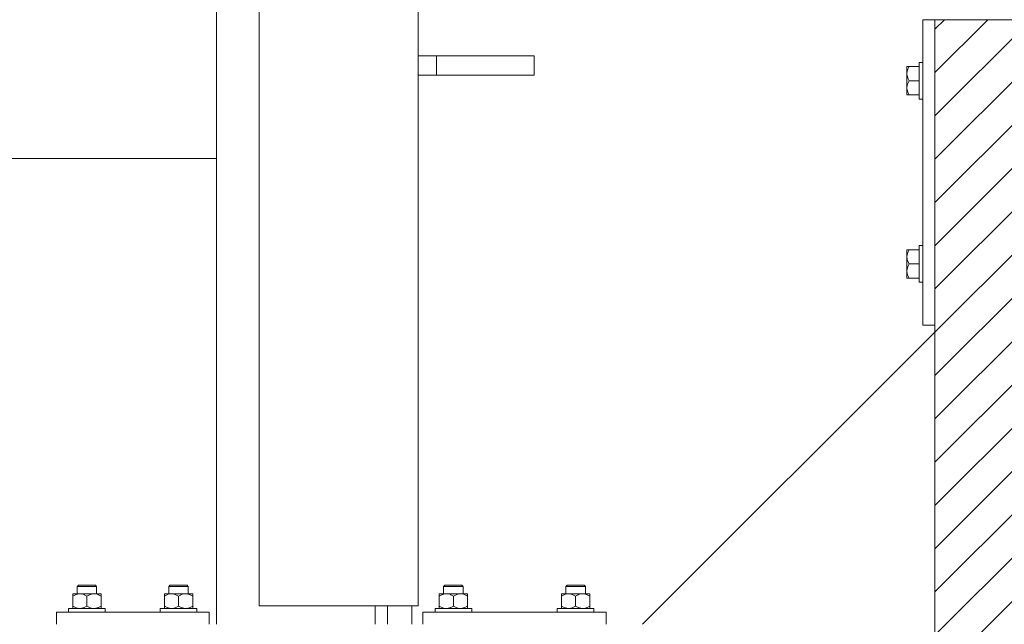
# Model space of a CAD drawing. Header units: millimetres. Extents: x 53056 to 116131, y -669674 to -625124.
# Tile 79 of 168: x 61713 to 62519, y -645016 to -644521. Entities that reach past the tile are written whole.
import ezdxf

# ---------------------------------------------------------------- set-up
doc = ezdxf.new("R2010")
doc.units = ezdxf.units.MM
doc.header["$MEASUREMENT"] = 0
doc.linetypes.add('DGN Style 1', pattern=[536.1990872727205, 0.8921781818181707, -535.3069090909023])
for name, color, linetype, lineweight in [('Side Cradle Blocks', 7, 'Continuous', 0), ('Side Cradle Stbd', 7, 'Continuous', 0), ('Side Cradle Tower Rail Frame', 7, 'Continuous', 0)]:
    doc.layers.add(name, color=color, linetype=linetype, lineweight=lineweight)

# ---------------------------------------------------------------- blocks, each defined once
blk = doc.blocks.new('*U55')
at = {"linetype": 'Continuous', "lineweight": 0}
h = blk.add_hatch(dxfattribs=at)
h.set_pattern_fill('HATCH', color=30, style=0, pattern_type=2)
h.set_pattern_definition([(45, (-22018.254147, 2252.64719), (-17.71895608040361, 17.71895608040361), [])])
h.paths.add_polyline_path([(-21676.8974701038, 1935.098466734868), (-21676.89746128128, 2228.532219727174), (-21676.89745976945, 2278.815325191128), (-21676.89745825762, 2329.098430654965), (-21676.89744943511, 2622.532183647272), (-21676.89744924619, 2628.815325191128), (-21676.89744172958, 2878.815325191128), (-21683.46368873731, 2878.815325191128), (-21783.46368873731, 2878.815325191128), (-21808.75592507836, 2878.815325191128), (-21813.36931740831, 2878.815325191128), (-21819.96369121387, 2878.815325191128), (-21839.96369121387, 2878.815325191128), (-21969.96371562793, 2878.815325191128), (-21989.96371562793, 2878.815325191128), (-22025.89747780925, 2878.815325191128), (-22125.89747780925, 2878.815325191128), (-22131.89751388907, 2878.815325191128), (-22131.89751388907, 2628.815325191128), (-22131.89751388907, 2623.09839457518), (-22131.89751388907, 2329.098430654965), (-22131.89751388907, 2278.815325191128), (-22131.89751388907, 2228.532219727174), (-22131.89751388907, 1934.53225580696), (-22131.89751388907, 1928.815325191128), (-22131.89751388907, 1678.815325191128), (-22125.89747780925, 1678.815325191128), (-22025.89747780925, 1678.815325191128), (-21989.96371562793, 1678.815325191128), (-21969.96371562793, 1678.815325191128), (-21839.96369121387, 1678.815325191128), (-21819.96369121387, 1678.815325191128), (-21813.36931740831, 1678.815325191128), (-21808.75592507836, 1678.815325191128), (-21783.46368873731, 1678.815325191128), (-21683.46368873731, 1678.815325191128), (-21676.89747780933, 1678.815325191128), (-21676.89747029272, 1928.815325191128)])
at = {"color": 30, "linetype": 'Continuous', "lineweight": 0, "flags": 128}
blk.add_lwpolyline([(-22025.89747780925, 2878.815325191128), (-22125.89747780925, 2878.815325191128), (-22131.89751388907, 2878.815325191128), (-22131.89751388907, 2628.815325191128), (-22131.89751388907, 2623.09839457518), (-22131.89751388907, 2329.098430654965), (-22131.89751388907, 2278.815325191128), (-22131.89751388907, 2228.532219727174), (-22131.89751388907, 1934.53225580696), (-22131.89751388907, 1928.815325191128), (-22131.89751388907, 1678.815325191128), (-22125.89747780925, 1678.815325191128), (-22025.89747780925, 1678.815325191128)], dxfattribs=at)
at = {"layer": 'Side Cradle Blocks', "color": 7, "linetype": 'Continuous', "lineweight": 0}
for p, q in [((-22131.89751388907, 2878.815325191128), (-22141.89747780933, 2878.815325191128)), ((-22141.89747780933, 2878.815325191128), (-22141.89747780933, 2628.815325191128)), ((-22131.89747780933, 2878.815325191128), (-21676.89747780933, 2878.815325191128)), ((-22131.89747780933, 1678.815325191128), (-22131.89747780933, 2878.815325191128)), ((-22154.89747772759, 2839.708093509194), (-22154.89711701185, 2839.491613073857)), ((-22154.89747780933, 2834.606870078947), (-22154.89747780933, 2837.672873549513)), ((-22154.89711701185, 2839.816378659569), (-22154.89747731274, 2839.708291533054)), ((-22154.89711701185, 2837.549492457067), (-22154.89747725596, 2837.672684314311)), ((-22154.11433419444, 2840.39841496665), (-22153.10556758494, 2840.39841496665)), ((-22154.08895200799, 2838.262066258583), (-22153.10556758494, 2840.39841496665)), ((-22153.10556758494, 2840.39841496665), (-22144.89751388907, 2840.39841496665)), ((-22154.89747769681, 2834.606020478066), (-22154.89711701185, 2831.882492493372)), ((-22153.10556758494, 2828.815325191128), (-22154.14735251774, 2830.973368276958)), ((-22154.08895200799, 2826.678976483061), (-22153.10556758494, 2828.815325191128)), ((-22153.10556758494, 2828.815325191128), (-22144.89751851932, 2828.815325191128)), ((-22144.89747780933, 2823.07507370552), (-22144.89747780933, 2828.815325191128)), ((-22154.89747780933, 2823.023780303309), (-22154.89747780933, 2826.780056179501)), ((-22154.89711701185, 2825.748157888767), (-22154.89747775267, 2823.024208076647)), ((-22154.89747780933, 2817.232235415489), (-22154.89747780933, 2817.922507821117)), ((-22154.65668281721, 2817.232235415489), (-22154.89747780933, 2817.232235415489)), ((-22154.89711701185, 2817.814271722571), (-22154.89747744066, 2817.922397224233)), ((-22153.10556758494, 2817.232235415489), (-22154.14735251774, 2819.390278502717)), ((-22144.89751388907, 2817.232235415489), (-22153.10556758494, 2817.232235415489)), ((-22154.89747780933, 2690.39841496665), (-22154.89747780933, 2689.708142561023)), ((-22154.65668281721, 2690.39841496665), (-22154.89747780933, 2690.39841496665)), ((-22154.89747780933, 2684.606870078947), (-22154.89747780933, 2680.850594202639)), ((-22154.89747775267, 2684.606442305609), (-22154.89711701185, 2681.882492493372)), ((-22154.89747744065, 2689.708253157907), (-22154.89711701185, 2689.816378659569)), ((-22153.10556758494, 2690.39841496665), (-22154.14735251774, 2688.240371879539)), ((-22144.89751388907, 2690.39841496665), (-22153.10556758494, 2690.39841496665)), ((-22144.89747780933, 2684.555576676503), (-22144.89747780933, 2678.815325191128)), ((-22154.89711701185, 2675.748157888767), (-22154.89747769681, 2673.024629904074)), ((-22153.10556758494, 2678.815325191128), (-22154.14735251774, 2676.657282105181)), ((-22154.08895200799, 2680.951673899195), (-22153.10556758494, 2678.815325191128)), ((-22153.10556758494, 2678.815325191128), (-22144.89751851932, 2678.815325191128)), ((-22154.89747780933, 2673.023780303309), (-22154.89747780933, 2669.957776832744)), ((-22154.89711701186, 2668.139037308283), (-22154.89747772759, 2667.922556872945)), ((-22154.89747725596, 2669.957966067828), (-22154.89711701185, 2670.081157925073)), ((-22154.89711701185, 2667.814271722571), (-22154.89747731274, 2667.922358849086)), ((-22154.08895200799, 2669.368584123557), (-22153.10556758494, 2667.232235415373)), ((-22154.11433419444, 2667.232235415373), (-22153.10556758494, 2667.232235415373)), ((-22153.10556758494, 2667.232235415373), (-22144.89751388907, 2667.232235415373)), ((-22141.89747780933, 2628.815325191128), (-22131.89751388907, 2628.815325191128)), ((-22821.08928307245, 2415.815325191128), (-22823.36024651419, 2415.815325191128)), ((-22820.38217629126, 2414.815325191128), (-22822.97756308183, 2414.815325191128)), ((-22756.69588479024, 2414.815325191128), (-22754.10049799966, 2414.815325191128)), ((-22755.98877800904, 2415.815325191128), (-22753.7178145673, 2415.815325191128)), ((-22521.08928307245, 2415.815325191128), (-22523.36024651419, 2415.815325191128)), ((-22520.38217629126, 2414.815325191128), (-22522.97756308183, 2414.815325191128)), ((-22431.69588479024, 2414.815325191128), (-22429.10049799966, 2414.815325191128)), ((-22430.98877800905, 2415.815325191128), (-22428.7178145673, 2415.815325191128)), ((-22837.62212031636, 2408.773167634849), (-22837.62212031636, 2408.598414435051)), ((-22837.62212031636, 2406.981257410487), (-22835.48577160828, 2407.964641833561)), ((-22837.62212031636, 2406.981257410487), (-22837.62212031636, 2398.607235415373)), ((-22836.93199688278, 2408.773167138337), (-22837.0400840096, 2408.772806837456)), ((-22831.83057542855, 2408.773167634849), (-22834.89657889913, 2408.773167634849)), ((-22834.08738920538, 2408.772806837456), (-22834.03906662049, 2408.772833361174)), ((-22831.83057542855, 2408.773167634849), (-22828.07429955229, 2408.773167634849)), ((-22828.33904670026, 2408.091579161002), (-22830.3543132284, 2408.648406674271)), ((-22826.03903054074, 2406.981257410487), (-22823.90268183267, 2407.964641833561)), ((-22826.03903054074, 2398.607235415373), (-22826.03903054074, 2406.981257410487)), ((-22820.24748565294, 2408.773167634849), (-22817.18148218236, 2408.773167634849)), ((-22816.75595692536, 2408.091579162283), (-22818.77122345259, 2408.648406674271)), ((-22817.99067187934, 2408.772806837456), (-22818.03899446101, 2408.772833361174)), ((-22815.03797707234, 2408.772806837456), (-22815.14610257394, 2408.773167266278)), ((-22814.45594076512, 2407.990024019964), (-22814.45594076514, 2408.028356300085)), ((-22814.45594076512, 2407.990024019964), (-22814.45594076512, 2406.981257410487)), ((-22814.45594076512, 2398.607235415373), (-22814.45594076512, 2406.981257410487)), ((-22762.62212031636, 2407.990024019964), (-22762.62212031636, 2408.028356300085)), ((-22762.62212031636, 2406.981257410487), (-22762.62212031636, 2407.990024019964)), ((-22762.62212031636, 2398.607235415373), (-22762.62212031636, 2406.981257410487)), ((-22762.04008400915, 2408.772806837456), (-22761.93195850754, 2408.773167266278)), ((-22760.32210415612, 2408.091579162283), (-22758.30683762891, 2408.648406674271)), ((-22756.83057542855, 2408.773167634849), (-22759.89657889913, 2408.773167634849)), ((-22759.03906662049, 2408.772833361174), (-22759.08738920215, 2408.772806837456)), ((-22751.03903054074, 2406.981257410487), (-22753.17537924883, 2407.964641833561)), ((-22751.03903054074, 2398.607235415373), (-22751.03903054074, 2406.981257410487)), ((-22745.24748565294, 2408.773167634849), (-22749.00376152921, 2408.773167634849)), ((-22748.73901438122, 2408.091579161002), (-22746.72374785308, 2408.648406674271)), ((-22745.24748565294, 2408.773167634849), (-22742.18148218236, 2408.773167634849)), ((-22743.03899446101, 2408.772833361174), (-22742.9906718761, 2408.772806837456)), ((-22739.45594076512, 2406.981257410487), (-22741.59228947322, 2407.964641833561)), ((-22740.03797707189, 2408.772806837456), (-22740.14606419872, 2408.773167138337)), ((-22739.45594076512, 2408.773167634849), (-22739.45594076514, 2408.598414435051)), ((-22739.45594076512, 2406.981257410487), (-22739.45594076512, 2398.607235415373)), ((-22537.62212031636, 2408.773167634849), (-22537.62212031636, 2408.598414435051)), ((-22537.62212031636, 2406.981257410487), (-22535.48577160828, 2407.964641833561)), ((-22537.62212031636, 2406.981257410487), (-22537.62212031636, 2398.607235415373)), ((-22536.93199688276, 2408.773167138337), (-22537.0400840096, 2408.772806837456)), ((-22531.83057542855, 2408.773167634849), (-22534.89657889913, 2408.773167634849)), ((-22534.08738920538, 2408.772806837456), (-22534.03906662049, 2408.772833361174)), ((-22531.83057542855, 2408.773167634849), (-22528.07429955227, 2408.773167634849)), ((-22528.33904670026, 2408.091579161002), (-22530.35431322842, 2408.648406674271)), ((-22526.03903054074, 2406.981257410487), (-22523.90268183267, 2407.964641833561)), ((-22526.03903054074, 2398.607235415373), (-22526.03903054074, 2406.981257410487)), ((-22520.24748565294, 2408.773167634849), (-22517.18148218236, 2408.773167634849)), ((-22516.75595692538, 2408.091579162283), (-22518.77122345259, 2408.648406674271)), ((-22517.99067187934, 2408.772806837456), (-22518.03899446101, 2408.772833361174)), ((-22515.03797707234, 2408.772806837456), (-22515.14610257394, 2408.773167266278)), ((-22514.45594076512, 2407.990024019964), (-22514.45594076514, 2408.028356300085)), ((-22514.45594076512, 2407.990024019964), (-22514.45594076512, 2406.981257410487)), ((-22514.45594076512, 2398.607235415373), (-22514.45594076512, 2406.981257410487)), ((-22437.62212031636, 2407.990024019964), (-22437.62212031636, 2408.028356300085)), ((-22437.62212031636, 2406.981257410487), (-22437.62212031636, 2407.990024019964)), ((-22437.62212031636, 2398.607235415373), (-22437.62212031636, 2406.981257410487)), ((-22437.04008400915, 2408.772806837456), (-22436.93195850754, 2408.773167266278)), ((-22435.32210415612, 2408.091579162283), (-22433.30683762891, 2408.648406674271)), ((-22431.83057542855, 2408.773167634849), (-22434.89657889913, 2408.773167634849)), ((-22434.03906662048, 2408.772833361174), (-22434.08738920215, 2408.772806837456)), ((-22426.03903054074, 2406.981257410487), (-22428.17537924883, 2407.964641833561)), ((-22426.03903054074, 2398.607235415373), (-22426.03903054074, 2406.981257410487)), ((-22420.24748565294, 2408.773167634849), (-22424.00376152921, 2408.773167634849)), ((-22423.73901438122, 2408.091579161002), (-22421.72374785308, 2408.648406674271)), ((-22420.24748565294, 2408.773167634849), (-22417.18148218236, 2408.773167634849)), ((-22418.03899446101, 2408.772833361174), (-22417.9906718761, 2408.772806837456)), ((-22414.45594076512, 2406.981257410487), (-22416.59228947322, 2407.964641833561)), ((-22415.03797707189, 2408.772806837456), (-22415.14606419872, 2408.773167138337)), ((-22414.45594076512, 2408.773167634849), (-22414.45594076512, 2408.598414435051)), ((-22414.45594076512, 2406.981257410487), (-22414.45594076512, 2398.607235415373)), ((-22851.03903054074, 2393.815325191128), (-22851.03903054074, 2383.815361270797)), ((-22726.03903054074, 2393.815325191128), (-22851.03903054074, 2393.815325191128)), ((-22837.62212031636, 2397.598468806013), (-22837.62212031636, 2398.607235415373)), ((-22836.94267152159, 2396.815361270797), (-22837.04008400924, 2396.81568598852)), ((-22834.08738920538, 2396.81568598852), (-22834.03906662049, 2396.815659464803)), ((-22833.78851210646, 2397.033901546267), (-22831.83089861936, 2396.815361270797)), ((-22828.19707362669, 2397.565450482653), (-22826.03903054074, 2398.607235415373)), ((-22822.20542233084, 2397.033901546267), (-22820.24780884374, 2396.815361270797)), ((-22818.03899446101, 2396.815659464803), (-22817.9906718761, 2396.81568598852)), ((-22816.61398385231, 2397.565450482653), (-22814.45594076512, 2398.607235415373)), ((-22815.03797707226, 2396.81568598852), (-22815.1353895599, 2396.815361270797)), ((-22814.45594076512, 2397.056120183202), (-22814.45594076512, 2396.815361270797)), ((-22760.46407722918, 2397.565450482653), (-22762.62212031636, 2398.607235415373)), ((-22762.62212031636, 2397.056120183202), (-22762.62212031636, 2396.815361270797)), ((-22762.04008400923, 2396.81568598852), (-22761.9426715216, 2396.815361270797)), ((-22759.08738920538, 2396.81568598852), (-22759.03906662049, 2396.815659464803)), ((-22754.87263875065, 2397.033901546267), (-22756.83025223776, 2396.815361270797)), ((-22748.88098745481, 2397.565450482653), (-22751.03903054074, 2398.607235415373)), ((-22743.28954897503, 2397.033901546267), (-22745.24716246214, 2396.815361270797)), ((-22743.03899446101, 2396.815659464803), (-22742.9906718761, 2396.81568598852)), ((-22740.03797707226, 2396.81568598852), (-22740.1353895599, 2396.815361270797)), ((-22739.45594076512, 2397.598468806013), (-22739.45594076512, 2398.607235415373)), ((-22726.03903054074, 2383.815361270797), (-22726.03903054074, 2393.815325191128)), ((-22551.03903054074, 2393.815325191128), (-22551.03903054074, 2383.815361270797)), ((-22401.03903054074, 2393.815325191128), (-22551.03903054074, 2393.815325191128)), ((-22537.62212031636, 2397.598468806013), (-22537.62212031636, 2398.607235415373)), ((-22536.94267152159, 2396.815361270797), (-22537.04008400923, 2396.81568598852)), ((-22534.08738920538, 2396.81568598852), (-22534.03906662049, 2396.815659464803)), ((-22533.78851210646, 2397.033901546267), (-22531.83089861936, 2396.815361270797)), ((-22528.19707362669, 2397.565450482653), (-22526.03903054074, 2398.607235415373)), ((-22522.20542233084, 2397.033901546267), (-22520.24780884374, 2396.815361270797)), ((-22518.03899446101, 2396.815659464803), (-22517.9906718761, 2396.81568598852)), ((-22516.61398385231, 2397.565450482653), (-22514.45594076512, 2398.607235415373)), ((-22515.03797707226, 2396.81568598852), (-22515.1353895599, 2396.815361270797)), ((-22514.45594076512, 2397.056120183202), (-22514.45594076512, 2396.815361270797)), ((-22435.46407722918, 2397.565450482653), (-22437.62212031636, 2398.607235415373)), ((-22437.62212031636, 2397.056120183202), (-22437.62212031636, 2396.815361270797)), ((-22437.04008400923, 2396.81568598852), (-22436.9426715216, 2396.815361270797)), ((-22434.08738920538, 2396.81568598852), (-22434.03906662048, 2396.815659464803)), ((-22429.87263875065, 2397.033901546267), (-22431.83025223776, 2396.815361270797)), ((-22423.88098745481, 2397.565450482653), (-22426.03903054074, 2398.607235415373)), ((-22418.28954897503, 2397.033901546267), (-22420.24716246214, 2396.815361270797)), ((-22418.03899446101, 2396.815659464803), (-22417.9906718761, 2396.81568598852)), ((-22415.03797707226, 2396.81568598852), (-22415.1353895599, 2396.815361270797)), ((-22414.45594076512, 2397.598468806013), (-22414.45594076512, 2398.607235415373)), ((-22401.03903054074, 2383.815361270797), (-22401.03903054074, 2393.815325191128))]:
    blk.add_line(p, q, dxfattribs=at)
at = {"layer": 'Side Cradle Blocks', "color": 7, "linetype": 'Continuous', "lineweight": 0, "flags": 128}
for points in [[(-22154.11433419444, 2840.39841496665), (-22154.15054613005, 2840.39841496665), (-22154.72272460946, 2840.39841496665), (-22154.89747780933, 2840.39841496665), (-22154.89747780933, 2839.708142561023), (-22154.89747780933, 2837.672873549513)], [(-22154.08895200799, 2838.262066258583), (-22154.39064230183, 2837.606660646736), (-22154.67890145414, 2836.564806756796), (-22154.89747780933, 2834.606870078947), (-22154.86584802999, 2833.865043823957), (-22154.7727168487, 2833.130607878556), (-22154.21588933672, 2831.11534135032), (-22154.14735251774, 2830.973368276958)], [(-22144.89747780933, 2828.815325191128), (-22144.89747780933, 2834.555576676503), (-22144.89747780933, 2839.421926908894), (-22144.89747780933, 2842.673518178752), (-22144.89747780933, 2843.815325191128), (-22141.89751388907, 2843.815325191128)], [(-22154.89747780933, 2834.606870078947), (-22154.89747780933, 2830.850594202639), (-22154.89747780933, 2826.780056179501)], [(-22154.08895200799, 2826.678976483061), (-22154.39064230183, 2826.023570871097), (-22154.67890145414, 2824.981716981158), (-22154.89747780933, 2823.023780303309), (-22154.86584802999, 2822.281954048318), (-22154.7727168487, 2821.547518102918), (-22154.21588933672, 2819.532251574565), (-22154.14735251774, 2819.390278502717)], [(-22154.89747776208, 2823.02413699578), (-22154.89747780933, 2823.023780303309), (-22154.89747780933, 2819.957776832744), (-22154.89747780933, 2817.922507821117)], [(-22141.89751388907, 2813.815325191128), (-22144.89747780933, 2813.815325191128), (-22144.89747780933, 2814.957132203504), (-22144.89747780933, 2818.208723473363), (-22144.89747780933, 2823.07507370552)], [(-22154.65668281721, 2817.232235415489), (-22154.15266647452, 2817.232235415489), (-22154.11433419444, 2817.232235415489), (-22153.10556758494, 2817.232235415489)], [(-22144.89747780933, 2684.555576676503), (-22144.89747780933, 2689.421926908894), (-22144.89747780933, 2692.673518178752), (-22144.89747780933, 2693.815325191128), (-22141.89751388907, 2693.815325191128)], [(-22154.89747780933, 2689.708142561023), (-22154.89747780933, 2687.672873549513), (-22154.89747780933, 2684.606870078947), (-22154.89747776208, 2684.606513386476)], [(-22154.14735251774, 2688.240371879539), (-22154.21588933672, 2688.098398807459), (-22154.7727168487, 2686.083132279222), (-22154.86584802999, 2685.348696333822), (-22154.89747780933, 2684.606870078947), (-22154.67890145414, 2682.648933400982), (-22154.39064230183, 2681.607079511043), (-22154.08895200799, 2680.951673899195)], [(-22153.10556758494, 2690.39841496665), (-22154.11433419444, 2690.39841496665), (-22154.15266647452, 2690.39841496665), (-22154.65668281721, 2690.39841496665)], [(-22154.89747780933, 2680.850594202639), (-22154.89747780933, 2676.780056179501), (-22154.89747780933, 2673.023780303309)], [(-22154.14735251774, 2676.657282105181), (-22154.21588933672, 2676.515309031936), (-22154.7727168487, 2674.5000425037), (-22154.86584802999, 2673.7656065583), (-22154.89747780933, 2673.023780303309), (-22154.67890145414, 2671.065843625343), (-22154.39064230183, 2670.023989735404), (-22154.08895200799, 2669.368584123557)], [(-22141.89751388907, 2663.815325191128), (-22144.89747780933, 2663.815325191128), (-22144.89747780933, 2664.957132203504), (-22144.89747780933, 2668.208723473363), (-22144.89747780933, 2673.07507370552), (-22144.89747780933, 2678.815325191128)], [(-22154.89747780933, 2669.957776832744), (-22154.89747780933, 2667.922507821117), (-22154.89747780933, 2667.232235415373), (-22154.72272460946, 2667.232235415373), (-22154.15054613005, 2667.232235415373), (-22154.11433419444, 2667.232235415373)], [(-22834.03903054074, 2408.773203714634), (-22834.03903054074, 2414.815325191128), (-22833.03903054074, 2415.815325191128), (-22832.50618726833, 2415.815325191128), (-22830.98877800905, 2415.815325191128), (-22828.7178145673, 2415.815325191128), (-22826.03903054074, 2415.815325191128), (-22823.36024651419, 2415.815325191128)], [(-22834.03903054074, 2414.815325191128), (-22833.43006680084, 2414.815325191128), (-22831.69588479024, 2414.815325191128), (-22829.10049799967, 2414.815325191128), (-22826.03903054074, 2414.815325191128), (-22822.97756308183, 2414.815325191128)], [(-22821.08928307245, 2415.815325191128), (-22819.57187381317, 2415.815325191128), (-22819.03903054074, 2415.815325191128), (-22818.03903054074, 2414.815325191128), (-22818.03903054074, 2408.773203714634)], [(-22820.38217629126, 2414.815325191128), (-22818.64799428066, 2414.815325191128), (-22818.03903054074, 2414.815325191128)], [(-22759.03903054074, 2408.773203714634), (-22759.03903054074, 2414.815325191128), (-22758.03903054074, 2415.815325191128), (-22757.50618726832, 2415.815325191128), (-22755.98877800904, 2415.815325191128)], [(-22759.03903054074, 2414.815325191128), (-22758.43006680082, 2414.815325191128), (-22756.69588479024, 2414.815325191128)], [(-22754.10049799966, 2414.815325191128), (-22751.03903054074, 2414.815325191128), (-22747.97756308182, 2414.815325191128), (-22745.38217629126, 2414.815325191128), (-22743.64799428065, 2414.815325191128), (-22743.03903054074, 2414.815325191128)], [(-22753.7178145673, 2415.815325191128), (-22751.03903054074, 2415.815325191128), (-22748.36024651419, 2415.815325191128), (-22746.08928307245, 2415.815325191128), (-22744.57187381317, 2415.815325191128), (-22744.03903054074, 2415.815325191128), (-22743.03903054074, 2414.815325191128), (-22743.03903054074, 2408.773203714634)], [(-22534.03903054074, 2408.773203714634), (-22534.03903054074, 2414.815325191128), (-22533.03903054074, 2415.815325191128), (-22532.50618726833, 2415.815325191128), (-22530.98877800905, 2415.815325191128), (-22528.7178145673, 2415.815325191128), (-22526.03903054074, 2415.815325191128), (-22523.36024651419, 2415.815325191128)], [(-22534.03903054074, 2414.815325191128), (-22533.43006680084, 2414.815325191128), (-22531.69588479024, 2414.815325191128), (-22529.10049799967, 2414.815325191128), (-22526.03903054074, 2414.815325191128), (-22522.97756308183, 2414.815325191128)], [(-22521.08928307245, 2415.815325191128), (-22519.57187381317, 2415.815325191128), (-22519.03903054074, 2415.815325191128), (-22518.03903054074, 2414.815325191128), (-22518.03903054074, 2408.773203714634)], [(-22520.38217629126, 2414.815325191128), (-22518.64799428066, 2414.815325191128), (-22518.03903054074, 2414.815325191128)], [(-22434.03903054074, 2408.773203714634), (-22434.03903054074, 2414.815325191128), (-22433.03903054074, 2415.815325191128), (-22432.50618726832, 2415.815325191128), (-22430.98877800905, 2415.815325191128)], [(-22434.03903054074, 2414.815325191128), (-22433.43006680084, 2414.815325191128), (-22431.69588479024, 2414.815325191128)], [(-22429.10049799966, 2414.815325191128), (-22426.03903054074, 2414.815325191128), (-22422.97756308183, 2414.815325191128), (-22420.38217629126, 2414.815325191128), (-22418.64799428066, 2414.815325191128), (-22418.03903054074, 2414.815325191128)], [(-22428.7178145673, 2415.815325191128), (-22426.03903054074, 2415.815325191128), (-22423.36024651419, 2415.815325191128), (-22421.08928307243, 2415.815325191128), (-22419.57187381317, 2415.815325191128), (-22419.03903054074, 2415.815325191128), (-22418.03903054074, 2414.815325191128), (-22418.03903054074, 2408.773203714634)], [(-22837.62212031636, 2408.773167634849), (-22836.93184791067, 2408.773167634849), (-22834.89657889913, 2408.773167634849)], [(-22837.62212031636, 2406.981257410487), (-22837.62212031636, 2407.990024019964), (-22837.62212031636, 2408.026235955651), (-22837.62212031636, 2408.598414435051)], [(-22835.48577160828, 2407.964641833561), (-22834.83036599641, 2408.266332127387), (-22833.78851210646, 2408.55459127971), (-22831.83057542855, 2408.773167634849), (-22831.08874917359, 2408.741537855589), (-22830.3543132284, 2408.648406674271)], [(-22828.33904670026, 2408.091579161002), (-22828.19707362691, 2408.023042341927), (-22826.03903054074, 2406.981257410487)], [(-22820.24748565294, 2408.773167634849), (-22824.00376152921, 2408.773167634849), (-22828.07429955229, 2408.773167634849)], [(-22823.90268183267, 2407.964641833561), (-22823.24727622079, 2408.266332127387), (-22822.20542233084, 2408.55459127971), (-22820.24748565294, 2408.773167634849), (-22819.50565939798, 2408.741537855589), (-22818.77122345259, 2408.648406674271)], [(-22817.18148218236, 2408.773167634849), (-22815.14621317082, 2408.773167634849), (-22814.45594076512, 2408.773167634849), (-22814.45594076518, 2408.532372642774), (-22814.45594076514, 2408.028356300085)], [(-22816.75595692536, 2408.091579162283), (-22816.61398385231, 2408.023042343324), (-22814.45594076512, 2406.981257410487)], [(-22762.62212031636, 2408.028356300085), (-22762.6221203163, 2408.532372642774), (-22762.62212031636, 2408.773167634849), (-22761.93184791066, 2408.773167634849), (-22759.89657889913, 2408.773167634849)], [(-22762.62212031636, 2406.981257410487), (-22760.46407722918, 2408.023042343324), (-22760.32210415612, 2408.091579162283)], [(-22758.30683762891, 2408.648406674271), (-22757.57240168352, 2408.741537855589), (-22756.83057542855, 2408.773167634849), (-22754.87263875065, 2408.55459127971), (-22753.83078486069, 2408.266332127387), (-22753.17537924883, 2407.964641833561)], [(-22749.00376152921, 2408.773167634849), (-22753.07429955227, 2408.773167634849), (-22756.83057542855, 2408.773167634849)], [(-22751.03903054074, 2406.981257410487), (-22748.88098745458, 2408.023042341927), (-22748.73901438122, 2408.091579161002)], [(-22746.72374785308, 2408.648406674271), (-22745.98931190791, 2408.741537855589), (-22745.24748565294, 2408.773167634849), (-22743.28954897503, 2408.55459127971), (-22742.24769508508, 2408.266332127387), (-22741.59228947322, 2407.964641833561)], [(-22742.18148218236, 2408.773167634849), (-22740.14621317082, 2408.773167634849), (-22739.45594076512, 2408.773167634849)], [(-22739.45594076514, 2408.598414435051), (-22739.45594076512, 2408.026235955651), (-22739.45594076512, 2407.990024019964), (-22739.45594076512, 2406.981257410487)], [(-22537.62212031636, 2408.773167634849), (-22536.93184791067, 2408.773167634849), (-22534.89657889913, 2408.773167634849)], [(-22537.62212031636, 2406.981257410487), (-22537.62212031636, 2407.990024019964), (-22537.62212031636, 2408.026235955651), (-22537.62212031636, 2408.598414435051)], [(-22535.48577160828, 2407.964641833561), (-22534.83036599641, 2408.266332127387), (-22533.78851210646, 2408.55459127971), (-22531.83057542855, 2408.773167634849), (-22531.08874917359, 2408.741537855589), (-22530.35431322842, 2408.648406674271)], [(-22528.33904670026, 2408.091579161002), (-22528.19707362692, 2408.023042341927), (-22526.03903054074, 2406.981257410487)], [(-22520.24748565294, 2408.773167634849), (-22524.00376152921, 2408.773167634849), (-22528.07429955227, 2408.773167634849)], [(-22523.90268183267, 2407.964641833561), (-22523.24727622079, 2408.266332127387), (-22522.20542233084, 2408.55459127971), (-22520.24748565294, 2408.773167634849), (-22519.50565939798, 2408.741537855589), (-22518.77122345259, 2408.648406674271)], [(-22517.18148218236, 2408.773167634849), (-22515.14621317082, 2408.773167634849), (-22514.45594076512, 2408.773167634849), (-22514.4559407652, 2408.532372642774), (-22514.45594076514, 2408.028356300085)], [(-22516.75595692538, 2408.091579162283), (-22516.61398385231, 2408.023042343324), (-22514.45594076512, 2406.981257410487)], [(-22437.62212031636, 2408.028356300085), (-22437.6221203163, 2408.532372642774), (-22437.62212031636, 2408.773167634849), (-22436.93184791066, 2408.773167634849), (-22434.89657889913, 2408.773167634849)], [(-22437.62212031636, 2406.981257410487), (-22435.46407722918, 2408.023042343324), (-22435.32210415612, 2408.091579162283)], [(-22433.30683762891, 2408.648406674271), (-22432.57240168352, 2408.741537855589), (-22431.83057542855, 2408.773167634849), (-22429.87263875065, 2408.55459127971), (-22428.83078486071, 2408.266332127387), (-22428.17537924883, 2407.964641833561)], [(-22424.00376152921, 2408.773167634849), (-22428.07429955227, 2408.773167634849), (-22431.83057542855, 2408.773167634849)], [(-22426.03903054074, 2406.981257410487), (-22423.88098745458, 2408.023042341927), (-22423.73901438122, 2408.091579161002)], [(-22421.72374785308, 2408.648406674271), (-22420.98931190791, 2408.741537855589), (-22420.24748565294, 2408.773167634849), (-22418.28954897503, 2408.55459127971), (-22417.24769508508, 2408.266332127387), (-22416.59228947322, 2407.964641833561)], [(-22417.18148218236, 2408.773167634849), (-22415.14621317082, 2408.773167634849), (-22414.45594076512, 2408.773167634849)], [(-22414.45594076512, 2408.598414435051), (-22414.45594076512, 2408.026235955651), (-22414.45594076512, 2407.990024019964), (-22414.45594076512, 2406.981257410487)], [(-22841.03903054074, 2393.815361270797), (-22841.03903054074, 2396.815325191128), (-22839.89722352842, 2396.815325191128), (-22836.64563225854, 2396.815325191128), (-22831.77928202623, 2396.815325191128), (-22826.03903054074, 2396.815325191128), (-22820.29877905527, 2396.815325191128), (-22815.43242882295, 2396.815325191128), (-22812.18083755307, 2396.815325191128), (-22811.03903054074, 2396.815325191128), (-22811.03903054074, 2393.815361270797)], [(-22833.78851210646, 2397.033901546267), (-22834.83036599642, 2397.32216069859), (-22835.48577160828, 2397.623850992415), (-22837.62212031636, 2398.607235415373)], [(-22837.62212031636, 2397.598468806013), (-22837.62212031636, 2397.562256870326), (-22837.62212031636, 2396.990078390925), (-22837.62212031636, 2396.815361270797)], [(-22828.19707362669, 2397.565450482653), (-22828.33904669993, 2397.496913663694), (-22830.35431322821, 2396.940086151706), (-22831.08874917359, 2396.846954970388), (-22831.82972923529, 2396.815361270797)], [(-22822.20542233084, 2397.033901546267), (-22823.24727622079, 2397.32216069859), (-22823.90268183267, 2397.623850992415), (-22826.03903054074, 2398.607235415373)], [(-22816.61398385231, 2397.565450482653), (-22816.75595692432, 2397.496913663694), (-22818.77122345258, 2396.940086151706), (-22819.50565939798, 2396.846954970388), (-22820.24663945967, 2396.815361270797)], [(-22814.45594076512, 2397.056120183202), (-22814.45594076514, 2397.560136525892), (-22814.45594076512, 2397.598468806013), (-22814.45594076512, 2398.607235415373)], [(-22766.03903054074, 2393.815361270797), (-22766.03903054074, 2396.815325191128), (-22764.89722352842, 2396.815325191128), (-22761.64563225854, 2396.815325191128), (-22756.77928202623, 2396.815325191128), (-22751.03903054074, 2396.815325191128), (-22745.29877905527, 2396.815325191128), (-22740.43242882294, 2396.815325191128), (-22737.18083755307, 2396.815325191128), (-22736.03903054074, 2396.815325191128), (-22736.03903054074, 2393.815361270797)], [(-22762.62212031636, 2398.607235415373), (-22762.62212031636, 2397.598468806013), (-22762.62212031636, 2397.560136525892), (-22762.62212031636, 2397.056120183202)], [(-22756.83142162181, 2396.815361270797), (-22757.57240168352, 2396.846954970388), (-22758.30683762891, 2396.940086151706), (-22760.32210415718, 2397.496913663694), (-22760.46407722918, 2397.565450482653)], [(-22751.03903054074, 2398.607235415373), (-22753.17537924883, 2397.623850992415), (-22753.83078486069, 2397.32216069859), (-22754.87263875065, 2397.033901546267)], [(-22745.2483318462, 2396.815361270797), (-22745.98931190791, 2396.846954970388), (-22746.72374785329, 2396.940086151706), (-22748.73901438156, 2397.496913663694), (-22748.88098745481, 2397.565450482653)], [(-22739.45594076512, 2398.607235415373), (-22741.59228947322, 2397.623850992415), (-22742.24769508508, 2397.32216069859), (-22743.28954897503, 2397.033901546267)], [(-22739.45594076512, 2396.815361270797), (-22739.45594076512, 2396.990078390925), (-22739.45594076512, 2397.562256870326), (-22739.45594076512, 2397.598468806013)], [(-22541.03903054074, 2393.815361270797), (-22541.03903054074, 2396.815325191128), (-22539.89722352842, 2396.815325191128), (-22536.64563225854, 2396.815325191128), (-22531.77928202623, 2396.815325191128), (-22526.03903054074, 2396.815325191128), (-22520.29877905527, 2396.815325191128), (-22515.43242882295, 2396.815325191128), (-22512.18083755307, 2396.815325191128), (-22511.03903054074, 2396.815325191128), (-22511.03903054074, 2393.815361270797)], [(-22533.78851210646, 2397.033901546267), (-22534.83036599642, 2397.32216069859), (-22535.48577160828, 2397.623850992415), (-22537.62212031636, 2398.607235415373)], [(-22537.62212031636, 2397.598468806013), (-22537.62212031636, 2397.562256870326), (-22537.62212031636, 2396.990078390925), (-22537.62212031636, 2396.815361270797)], [(-22528.19707362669, 2397.565450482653), (-22528.33904669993, 2397.496913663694), (-22530.35431322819, 2396.940086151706), (-22531.08874917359, 2396.846954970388), (-22531.82972923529, 2396.815361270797)], [(-22522.20542233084, 2397.033901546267), (-22523.24727622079, 2397.32216069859), (-22523.90268183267, 2397.623850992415), (-22526.03903054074, 2398.607235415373)], [(-22516.61398385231, 2397.565450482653), (-22516.75595692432, 2397.496913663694), (-22518.77122345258, 2396.940086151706), (-22519.50565939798, 2396.846954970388), (-22520.24663945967, 2396.815361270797)], [(-22514.45594076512, 2397.056120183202), (-22514.45594076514, 2397.560136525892), (-22514.45594076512, 2397.598468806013), (-22514.45594076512, 2398.607235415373)], [(-22441.03903054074, 2393.815361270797), (-22441.03903054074, 2396.815325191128), (-22439.89722352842, 2396.815325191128), (-22436.64563225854, 2396.815325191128), (-22431.77928202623, 2396.815325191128), (-22426.03903054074, 2396.815325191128), (-22420.29877905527, 2396.815325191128), (-22415.43242882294, 2396.815325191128), (-22412.18083755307, 2396.815325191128), (-22411.03903054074, 2396.815325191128), (-22411.03903054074, 2393.815361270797)], [(-22437.62212031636, 2398.607235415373), (-22437.62212031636, 2397.598468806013), (-22437.62212031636, 2397.560136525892), (-22437.62212031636, 2397.056120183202)], [(-22431.83142162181, 2396.815361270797), (-22432.57240168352, 2396.846954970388), (-22433.30683762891, 2396.940086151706), (-22435.32210415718, 2397.496913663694), (-22435.46407722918, 2397.565450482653)], [(-22426.03903054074, 2398.607235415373), (-22428.17537924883, 2397.623850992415), (-22428.83078486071, 2397.32216069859), (-22429.87263875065, 2397.033901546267)], [(-22420.24833184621, 2396.815361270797), (-22420.98931190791, 2396.846954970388), (-22421.72374785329, 2396.940086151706), (-22423.73901438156, 2397.496913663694), (-22423.88098745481, 2397.565450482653)], [(-22414.45594076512, 2398.607235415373), (-22416.59228947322, 2397.623850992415), (-22417.24769508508, 2397.32216069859), (-22418.28954897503, 2397.033901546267)], [(-22414.45594076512, 2396.815361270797), (-22414.45594076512, 2396.990078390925), (-22414.45594076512, 2397.562256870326), (-22414.45594076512, 2397.598468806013)]]:
    blk.add_lwpolyline(points, dxfattribs=at)
at = {"layer": 'Side Cradle Stbd', "color": 7, "linetype": 'Continuous', "lineweight": 0}
blk.add_line((-22131.89751388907, 2623.09839457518), (-22371.18054719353, 2383.815361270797), dxfattribs=at)
at = {"layer": 'Side Cradle Tower Rail Frame', "color": 7, "linetype": 'Continuous', "lineweight": 0}
for p, q in [((-22685.00584004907, 4393.354812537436), (-22685.00584004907, 2398.815325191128)), ((-22555.00584004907, 2398.815325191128), (-22555.00584004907, 4393.354812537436)), ((-22720.00584004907, 4328.815325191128), (-22720.00584004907, 2383.815361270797)), ((-22555.00580396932, 2849.315325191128), (-22540.00584004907, 2849.315325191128)), ((-22540.00584004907, 2849.315325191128), (-22460.00584004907, 2849.315325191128)), ((-22540.00584004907, 2833.315325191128), (-22540.00584004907, 2849.315325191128)), ((-22460.00584004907, 2833.315325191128), (-22460.00584004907, 2849.315325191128)), ((-22540.00584004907, 2833.315325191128), (-22555.00580396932, 2833.315325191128)), ((-22460.00584004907, 2833.315325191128), (-22540.00584004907, 2833.315325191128)), ((-23114.5389944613, 2765.257565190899), (-22720.00587612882, 2765.257565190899)), ((-22685.00584004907, 2398.815325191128), (-22555.00584004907, 2398.815325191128)), ((-22590.00584004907, 2383.815361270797), (-22590.00584004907, 2398.815289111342)), ((-22580.00584004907, 2398.813919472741), (-22580.00584004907, 2398.808298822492)), ((-22580.00584004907, 2383.815361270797), (-22580.00584004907, 2398.808298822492)), ((-22560.00584004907, 2383.815361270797), (-22560.00584004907, 2398.815289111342))]:
    blk.add_line(p, q, dxfattribs=at)

msp = doc.modelspace()

# ---------------------------------------------------------------- block references
at = {"color": 7, "linetype": 'DGN Style 1', "lineweight": 0}
msp.add_blockref('*U55', (84593.95000000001, -647399.3500000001), dxfattribs=at)

doc.saveas('drawing.dxf')
